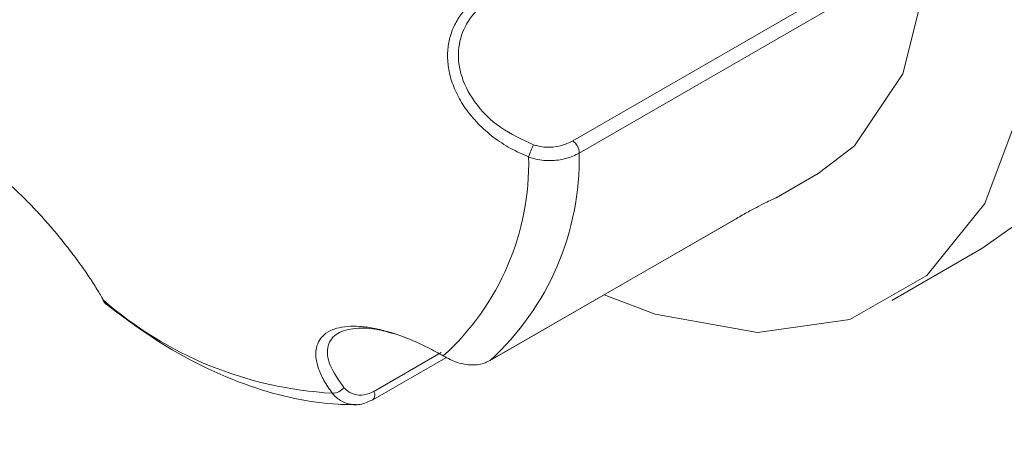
# Model space of a CAD drawing. Header units: millimetres. Extents: x -420 to 420, y -297 to 297.
# Tile 107 of 141: x 223 to 233, y 154 to 158. Entities that reach past the tile are written whole.
import ezdxf

# ---------------------------------------------------------------- set-up
doc = ezdxf.new("R2010")
doc.units = ezdxf.units.MM
doc.header["$MEASUREMENT"] = 0
doc.layers.add('layer 1', color=7, linetype='Continuous')

msp = doc.modelspace()

# ---------------------------------------------------------------- linework, layer by layer
at = {"layer": 'layer 1', "color": 7, "lineweight": 9}
for points in [[(222.2667, 174.6862), (222.2667, 174.6862), (256.9082, 154.6881), (256.9082, 154.6881)], [(228.5545, 156.7869), (228.5545, 156.7869), (230.8789, 158.1287), (230.8789, 158.1287)], [(230.941, 158.0131), (230.941, 158.0131), (228.6168, 156.6713), (228.6168, 156.6713)], [(228.6168, 156.6713), (228.6163, 156.7177), (228.593, 156.7608), (228.5545, 156.7869)], [(228.1855, 156.751), (228.1661, 156.7142), (228.1504, 156.6754), (228.1387, 156.6353)], [(227.332, 154.7544), (227.8611, 155.2345), (228.1556, 155.921), (228.1387, 156.6353)], [(227.7766, 154.7125), (228.3244, 155.2148), (228.6303, 155.9282), (228.6168, 156.6712)], [(230.4753, 156.2491), (230.4753, 156.2491), (230.8739, 156.4793), (230.8739, 156.4793)], [(227.7727, 154.7099), (227.7727, 154.7099), (230.0971, 156.0517), (230.0971, 156.0517)], [(227.7766, 154.7125), (227.7766, 154.7125), (230.101, 156.0542), (230.101, 156.0542)], [(230.101, 156.0542), (230.101, 156.0542), (230.0971, 156.0517), (230.0971, 156.0517)], [(231.5672, 155.2783), (231.5672, 155.2783), (232.4168, 155.769), (232.4168, 155.769)], [(224.1204, 155.2844), (224.7225, 154.7568), (225.4842, 154.4461), (226.2836, 154.4021)], [(226.6655, 154.3377), (226.6655, 154.3377), (227.3549, 154.7356), (227.3549, 154.7356)], [(226.6773, 154.4189), (226.6773, 154.4189), (227.3131, 154.786), (227.3131, 154.786)], [(227.7727, 154.7099), (227.7727, 154.7099), (227.7766, 154.7125), (227.7766, 154.7125)], [(226.2836, 154.4021), (226.3268, 154.4006), (226.3679, 154.4211), (226.3926, 154.4566)], [(226.6655, 154.3377), (226.6871, 154.3592), (226.692, 154.3923), (226.6773, 154.4189)]]:
    msp.add_open_spline(points, degree=3, dxfattribs=at)
for points, knots in [([(234.7251, 152.6663), (234.7251, 152.6663), (235.4807, 153.4446), (235.4807, 153.4446), (235.4807, 153.4446), (235.4807, 153.4446), (236.0212, 154.4912), (236.0212, 154.4912), (236.0212, 154.4912), (236.0212, 154.4912), (236.3268, 155.7677), (236.3268, 155.7677), (236.3268, 155.7677), (236.3268, 155.7677), (236.3864, 157.2269), (236.3864, 157.2269), (236.3864, 157.2269), (236.3864, 157.2269), (236.1974, 158.8151), (236.1974, 158.8151), (236.1974, 158.8151), (236.1974, 158.8151), (235.7672, 160.4738), (235.7672, 160.4738), (235.7672, 160.4738), (235.7672, 160.4738), (235.1115, 162.1417), (235.1115, 162.1417), (235.1115, 162.1417), (235.1115, 162.1417), (234.2544, 163.757), (234.2544, 163.757), (234.2544, 163.757), (234.2544, 163.757), (233.2277, 165.2608), (233.2277, 165.2608), (233.2277, 165.2608), (233.2277, 165.2608), (232.0691, 166.597), (232.0691, 166.597), (232.0691, 166.597), (232.0691, 166.597), (230.8212, 167.7168), (230.8212, 167.7168)], [0, 0, 0, 0, 0.083333, 0.083333, 0.083333, 0.083333, 0.166667, 0.166667, 0.166667, 0.166667, 0.25, 0.25, 0.25, 0.25, 0.333333, 0.333333, 0.333333, 0.333333, 0.416667, 0.416667, 0.416667, 0.416667, 0.5, 0.5, 0.5, 0.5, 0.583333, 0.583333, 0.583333, 0.583333, 0.666667, 0.666667, 0.666667, 0.666667, 0.75, 0.75, 0.75, 0.75, 0.833333, 0.833333, 0.833333, 0.833333, 1, 1, 1, 1]), ([(230.8212, 167.7168), (230.8212, 167.7168), (232.05, 166.4695), (232.05, 166.4695), (232.05, 166.4695), (232.05, 166.4695), (233.1606, 165.0173), (233.1606, 165.0173), (233.1606, 165.0173), (233.1606, 165.0173), (234.1082, 163.4189), (234.1082, 163.4189), (234.1082, 163.4189), (234.1082, 163.4189), (234.8547, 161.7392), (234.8547, 161.7392), (234.8547, 161.7392), (234.8547, 161.7392), (235.3698, 160.046), (235.3698, 160.046), (235.3698, 160.046), (235.3698, 160.046), (235.6326, 158.4075), (235.6326, 158.4075), (235.6326, 158.4075), (235.6326, 158.4075), (235.6326, 156.89), (235.6326, 156.89), (235.6326, 156.89), (235.6326, 156.89), (235.3698, 155.5551), (235.3698, 155.5551), (235.3698, 155.5551), (235.3698, 155.5551), (234.8547, 154.4564), (234.8547, 154.4564), (234.8547, 154.4564), (234.8547, 154.4564), (234.1082, 153.6386), (234.1082, 153.6386), (234.1082, 153.6386), (234.1082, 153.6386), (233.1606, 153.1344), (233.1606, 153.1344), (233.1606, 153.1344), (233.1606, 153.1344), (232.05, 152.9645), (232.05, 152.9645), (232.05, 152.9645), (232.05, 152.9645), (230.8212, 153.1357), (230.8212, 153.1357)], [0, 0, 0, 0, 0.071429, 0.071429, 0.071429, 0.071429, 0.142857, 0.142857, 0.142857, 0.142857, 0.214286, 0.214286, 0.214286, 0.214286, 0.285714, 0.285714, 0.285714, 0.285714, 0.357143, 0.357143, 0.357143, 0.357143, 0.428571, 0.428571, 0.428571, 0.428571, 0.5, 0.5, 0.5, 0.5, 0.571429, 0.571429, 0.571429, 0.571429, 0.642857, 0.642857, 0.642857, 0.642857, 0.714286, 0.714286, 0.714286, 0.714286, 0.785714, 0.785714, 0.785714, 0.785714, 0.857143, 0.857143, 0.857143, 0.857143, 1, 1, 1, 1]), ([(225.9469, 166.9764), (225.9469, 166.9764), (226.3433, 167.155), (226.3433, 167.155), (226.3433, 167.155), (226.3433, 167.155), (227.2129, 167.2785), (227.2129, 167.2785), (227.2129, 167.2785), (227.2129, 167.2785), (228.1813, 167.1058), (228.1813, 167.1058), (228.1813, 167.1058), (228.1813, 167.1058), (229.1999, 166.6456), (229.1999, 166.6456), (229.1999, 166.6456), (229.1999, 166.6456), (230.2176, 165.9211), (230.2176, 165.9211), (230.2176, 165.9211), (230.2176, 165.9211), (231.1832, 164.9685), (231.1832, 164.9685), (231.1832, 164.9685), (231.1832, 164.9685), (232.0486, 163.8354), (232.0486, 163.8354), (232.0486, 163.8354), (232.0486, 163.8354), (232.7701, 162.5791), (232.7701, 162.5791), (232.7701, 162.5791), (232.7701, 162.5791), (233.312, 161.2622), (233.312, 161.2622), (233.312, 161.2622), (233.312, 161.2622), (233.6464, 159.9508), (233.6464, 159.9508), (233.6464, 159.9508), (233.6464, 159.9508), (233.7571, 158.7106), (233.7571, 158.7106), (233.7571, 158.7106), (233.7571, 158.7106), (233.6385, 157.604), (233.6385, 157.604), (233.6385, 157.604), (233.6385, 157.604), (233.2963, 156.6865), (233.2963, 156.6865), (233.2963, 156.6865), (233.2963, 156.6865), (232.7477, 156.0038), (232.7477, 156.0038), (232.7477, 156.0038), (232.7477, 156.0038), (232.4168, 155.769), (232.4168, 155.769)], [0, 0, 0, 0, 0.0625, 0.0625, 0.0625, 0.0625, 0.125, 0.125, 0.125, 0.125, 0.1875, 0.1875, 0.1875, 0.1875, 0.25, 0.25, 0.25, 0.25, 0.3125, 0.3125, 0.3125, 0.3125, 0.375, 0.375, 0.375, 0.375, 0.4375, 0.4375, 0.4375, 0.4375, 0.5, 0.5, 0.5, 0.5, 0.5625, 0.5625, 0.5625, 0.5625, 0.625, 0.625, 0.625, 0.625, 0.6875, 0.6875, 0.6875, 0.6875, 0.75, 0.75, 0.75, 0.75, 0.8125, 0.8125, 0.8125, 0.8125, 0.875, 0.875, 0.875, 0.875, 1, 1, 1, 1]), ([(225.4936, 166.6645), (225.4936, 166.6645), (226.3633, 166.788), (226.3633, 166.788), (226.3633, 166.788), (226.3633, 166.788), (227.3316, 166.6153), (227.3316, 166.6153), (227.3316, 166.6153), (227.3316, 166.6153), (228.3502, 166.1552), (228.3502, 166.1552), (228.3502, 166.1552), (228.3502, 166.1552), (229.3678, 165.4305), (229.3678, 165.4305), (229.3678, 165.4305), (229.3678, 165.4305), (230.3335, 164.4779), (230.3335, 164.4779), (230.3335, 164.4779), (230.3335, 164.4779), (231.1989, 163.345), (231.1989, 163.345), (231.1989, 163.345), (231.1989, 163.345), (231.9205, 162.0886), (231.9205, 162.0886), (231.9205, 162.0886), (231.9205, 162.0886), (232.4621, 160.7716), (232.4621, 160.7716), (232.4621, 160.7716), (232.4621, 160.7716), (232.7967, 159.4603), (232.7967, 159.4603), (232.7967, 159.4603), (232.7967, 159.4603), (232.9075, 158.2202), (232.9075, 158.2202), (232.9075, 158.2202), (232.9075, 158.2202), (232.7888, 157.1136), (232.7888, 157.1136), (232.7888, 157.1136), (232.7888, 157.1136), (232.4466, 156.1959), (232.4466, 156.1959), (232.4466, 156.1959), (232.4466, 156.1959), (231.8981, 155.5133), (231.8981, 155.5133), (231.8981, 155.5133), (231.8981, 155.5133), (231.1708, 155.0998), (231.1708, 155.0998), (231.1708, 155.0998), (231.1708, 155.0998), (230.3012, 154.9765), (230.3012, 154.9765), (230.3012, 154.9765), (230.3012, 154.9765), (229.3328, 155.1491), (229.3328, 155.1491), (229.3328, 155.1491), (229.3328, 155.1491), (228.852, 155.3329), (228.852, 155.3329)], [0, 0, 0, 0, 0.055556, 0.055556, 0.055556, 0.055556, 0.111111, 0.111111, 0.111111, 0.111111, 0.166667, 0.166667, 0.166667, 0.166667, 0.222222, 0.222222, 0.222222, 0.222222, 0.277778, 0.277778, 0.277778, 0.277778, 0.333333, 0.333333, 0.333333, 0.333333, 0.388889, 0.388889, 0.388889, 0.388889, 0.444444, 0.444444, 0.444444, 0.444444, 0.5, 0.5, 0.5, 0.5, 0.555556, 0.555556, 0.555556, 0.555556, 0.611111, 0.611111, 0.611111, 0.611111, 0.666667, 0.666667, 0.666667, 0.666667, 0.722222, 0.722222, 0.722222, 0.722222, 0.777778, 0.777778, 0.777778, 0.777778, 0.833333, 0.833333, 0.833333, 0.833333, 0.888889, 0.888889, 0.888889, 0.888889, 1, 1, 1, 1]), ([(225.7905, 165.285), (225.7905, 165.285), (226.1018, 165.4253), (226.1018, 165.4253), (226.1018, 165.4253), (226.1018, 165.4253), (226.9075, 165.5159), (226.9075, 165.5159), (226.9075, 165.5159), (226.9075, 165.5159), (227.8104, 165.2907), (227.8104, 165.2907), (227.8104, 165.2907), (227.8104, 165.2907), (228.7488, 164.765), (228.7488, 164.765), (228.7488, 164.765), (228.7488, 164.765), (229.6588, 163.9746), (229.6588, 163.9746), (229.6588, 163.9746), (229.6588, 163.9746), (230.4783, 162.9736), (230.4783, 162.9736), (230.4783, 162.9736), (230.4783, 162.9736), (231.1516, 161.83), (231.1516, 161.83), (231.1516, 161.83), (231.1516, 161.83), (231.6328, 160.6218), (231.6328, 160.6218), (231.6328, 160.6218), (231.6328, 160.6218), (231.889, 159.4315), (231.889, 159.4315), (231.889, 159.4315), (231.889, 159.4315), (231.9029, 158.3398), (231.9029, 158.3398), (231.9029, 158.3398), (231.9029, 158.3398), (231.6735, 157.4215), (231.6735, 157.4215), (231.6735, 157.4215), (231.6735, 157.4215), (231.2163, 156.739), (231.2163, 156.739), (231.2163, 156.739), (231.2163, 156.739), (230.8739, 156.4793), (230.8739, 156.4793)], [0, 0, 0, 0, 0.071429, 0.071429, 0.071429, 0.071429, 0.142857, 0.142857, 0.142857, 0.142857, 0.214286, 0.214286, 0.214286, 0.214286, 0.285714, 0.285714, 0.285714, 0.285714, 0.357143, 0.357143, 0.357143, 0.357143, 0.428571, 0.428571, 0.428571, 0.428571, 0.5, 0.5, 0.5, 0.5, 0.571429, 0.571429, 0.571429, 0.571429, 0.642857, 0.642857, 0.642857, 0.642857, 0.714286, 0.714286, 0.714286, 0.714286, 0.785714, 0.785714, 0.785714, 0.785714, 0.857143, 0.857143, 0.857143, 0.857143, 1, 1, 1, 1]), ([(228.1387, 156.6353), (228.0809, 156.661), (228.0232, 156.6865), (227.9676, 156.7168), (227.9676, 156.7168), (227.9106, 156.7481), (227.8559, 156.7845), (227.8041, 156.824), (227.8041, 156.824), (227.7537, 156.8627), (227.7062, 156.9045), (227.6623, 156.9494), (227.6623, 156.9494), (227.6169, 156.9958), (227.5756, 157.0455), (227.5396, 157.0977), (227.5396, 157.0977), (227.5078, 157.1435), (227.4799, 157.1912), (227.4566, 157.24), (227.4566, 157.24), (227.4325, 157.2905), (227.4133, 157.3422), (227.3995, 157.3944), (227.3995, 157.3944), (227.3873, 157.44), (227.3793, 157.4859), (227.3754, 157.5314), (227.3754, 157.5314), (227.3717, 157.5783), (227.3725, 157.6245), (227.3776, 157.6698), (227.3776, 157.6698), (227.3824, 157.7123), (227.3913, 157.7538), (227.4039, 157.7935), (227.4039, 157.7935), (227.4168, 157.8345), (227.4338, 157.8737), (227.4544, 157.9109), (227.4544, 157.9109), (227.4751, 157.9484), (227.4995, 157.9839), (227.5272, 158.0168), (227.5272, 158.0168), (227.5555, 158.0507), (227.5871, 158.0819), (227.6217, 158.1102), (227.6217, 158.1102), (227.6583, 158.1403), (227.6982, 158.1671), (227.7405, 158.191), (227.7405, 158.191), (227.784, 158.2154), (227.83, 158.2365), (227.8785, 158.2533), (227.8785, 158.2533), (227.9003, 158.2609), (227.9224, 158.2677), (227.9448, 158.2745)], [0, 0, 0, 0, 0.0625, 0.0625, 0.0625, 0.0625, 0.125, 0.125, 0.125, 0.125, 0.1875, 0.1875, 0.1875, 0.1875, 0.25, 0.25, 0.25, 0.25, 0.3125, 0.3125, 0.3125, 0.3125, 0.375, 0.375, 0.375, 0.375, 0.4375, 0.4375, 0.4375, 0.4375, 0.5, 0.5, 0.5, 0.5, 0.5625, 0.5625, 0.5625, 0.5625, 0.625, 0.625, 0.625, 0.625, 0.6875, 0.6875, 0.6875, 0.6875, 0.75, 0.75, 0.75, 0.75, 0.8125, 0.8125, 0.8125, 0.8125, 0.875, 0.875, 0.875, 0.875, 1, 1, 1, 1]), ([(228.0106, 158.2289), (227.9899, 158.2222), (227.9692, 158.2158), (227.9489, 158.2085), (227.9489, 158.2085), (227.8598, 158.1767), (227.7784, 158.1313), (227.7089, 158.0745), (227.7089, 158.0745), (227.6453, 158.0226), (227.5917, 157.9612), (227.5522, 157.8915), (227.5522, 157.8915), (227.5143, 157.8248), (227.4893, 157.7504), (227.4797, 157.6722), (227.4797, 157.6722), (227.4699, 157.5918), (227.4764, 157.5071), (227.4991, 157.4238), (227.4991, 157.4238), (227.5241, 157.3319), (227.569, 157.2417), (227.6285, 157.1581), (227.6285, 157.1581), (227.6945, 157.0659), (227.7786, 156.9819), (227.8742, 156.9156), (227.8742, 156.9156), (227.9703, 156.849), (228.0779, 156.8), (228.1855, 156.751)], [0, 0, 0, 0, 0.111111, 0.111111, 0.111111, 0.111111, 0.222222, 0.222222, 0.222222, 0.222222, 0.333333, 0.333333, 0.333333, 0.333333, 0.444444, 0.444444, 0.444444, 0.444444, 0.555556, 0.555556, 0.555556, 0.555556, 0.666667, 0.666667, 0.666667, 0.666667, 0.777778, 0.777778, 0.777778, 0.777778, 1, 1, 1, 1]), ([(228.1855, 156.751), (228.1979, 156.747), (228.2105, 156.7429), (228.223, 156.7396), (228.223, 156.7396), (228.2608, 156.7296), (228.3005, 156.7264), (228.3395, 156.7277), (228.3395, 156.7277), (228.3798, 156.7288), (228.4192, 156.7349), (228.4547, 156.7455), (228.4547, 156.7455), (228.4907, 156.7562), (228.5225, 156.7715), (228.5545, 156.7869)], [0, 0, 0, 0, 0.2, 0.2, 0.2, 0.2, 0.4, 0.4, 0.4, 0.4, 0.6, 0.6, 0.6, 0.6, 1, 1, 1, 1]), ([(228.6168, 156.6713), (228.5763, 156.6523), (228.536, 156.6333), (228.4904, 156.6207), (228.4904, 156.6207), (228.4445, 156.6079), (228.3933, 156.6016), (228.3414, 156.6013), (228.3414, 156.6013), (228.29, 156.6009), (228.2378, 156.6063), (228.1885, 156.6198), (228.1885, 156.6198), (228.1717, 156.6244), (228.1552, 156.6299), (228.1387, 156.6353)], [0, 0, 0, 0, 0.2, 0.2, 0.2, 0.2, 0.4, 0.4, 0.4, 0.4, 0.6, 0.6, 0.6, 0.6, 1, 1, 1, 1]), ([(222.8781, 156.5711), (222.8892, 156.5748), (222.9003, 156.5787), (222.9154, 156.5776), (222.9154, 156.5776), (222.9311, 156.5765), (222.9511, 156.5704), (222.974, 156.5601), (222.974, 156.5601), (222.9966, 156.5501), (223.0219, 156.5362), (223.0502, 156.5181), (223.0502, 156.5181), (223.0794, 156.4994), (223.1119, 156.4761), (223.1469, 156.4488), (223.1469, 156.4488), (223.1778, 156.4245), (223.2107, 156.3972), (223.245, 156.3667), (223.245, 156.3667), (223.2807, 156.3353), (223.3181, 156.3005), (223.3563, 156.2632), (223.3563, 156.2632), (223.39, 156.2302), (223.4244, 156.1953), (223.4591, 156.1589), (223.4591, 156.1589), (223.4948, 156.1214), (223.5309, 156.0822), (223.5667, 156.042), (223.5667, 156.042), (223.6004, 156.0041), (223.6338, 155.9655), (223.6666, 155.9263), (223.6666, 155.9263), (223.7002, 155.8862), (223.7331, 155.8457), (223.7649, 155.8054), (223.7649, 155.8054), (223.7971, 155.7646), (223.8283, 155.7241), (223.8579, 155.6841), (223.8579, 155.6841), (223.8882, 155.6431), (223.9172, 155.603), (223.9444, 155.5638), (223.9444, 155.5638), (223.9731, 155.5224), (224.0001, 155.4823), (224.0248, 155.4436), (224.0248, 155.4436), (224.0502, 155.4041), (224.0735, 155.3663), (224.094, 155.331), (224.094, 155.331), (224.103, 155.3151), (224.1117, 155.2998), (224.1204, 155.2844)], [0, 0, 0, 0, 0.0625, 0.0625, 0.0625, 0.0625, 0.125, 0.125, 0.125, 0.125, 0.1875, 0.1875, 0.1875, 0.1875, 0.25, 0.25, 0.25, 0.25, 0.3125, 0.3125, 0.3125, 0.3125, 0.375, 0.375, 0.375, 0.375, 0.4375, 0.4375, 0.4375, 0.4375, 0.5, 0.5, 0.5, 0.5, 0.5625, 0.5625, 0.5625, 0.5625, 0.625, 0.625, 0.625, 0.625, 0.6875, 0.6875, 0.6875, 0.6875, 0.75, 0.75, 0.75, 0.75, 0.8125, 0.8125, 0.8125, 0.8125, 0.875, 0.875, 0.875, 0.875, 1, 1, 1, 1]), ([(230.101, 156.0542), (230.1394, 156.0762), (230.1781, 156.0982), (230.2134, 156.1178), (230.2134, 156.1178), (230.2496, 156.138), (230.2825, 156.1554), (230.3121, 156.1709), (230.3121, 156.1709), (230.3407, 156.1859), (230.3664, 156.1988), (230.3884, 156.2095), (230.3884, 156.2095), (230.411, 156.2206), (230.4298, 156.2293), (230.4439, 156.2358), (230.4439, 156.2358), (230.4576, 156.2421), (230.4666, 156.2461), (230.4731, 156.2487), (230.4731, 156.2487), (230.4798, 156.2515), (230.4835, 156.2528), (230.4762, 156.2498), (230.4762, 156.2498), (230.4753, 156.2495), (230.4742, 156.2491), (230.4731, 156.2487)], [0, 0, 0, 0, 0.125, 0.125, 0.125, 0.125, 0.25, 0.25, 0.25, 0.25, 0.375, 0.375, 0.375, 0.375, 0.5, 0.5, 0.5, 0.5, 0.625, 0.625, 0.625, 0.625, 0.75, 0.75, 0.75, 0.75, 1, 1, 1, 1]), ([(224.1082, 155.3074), (224.1176, 155.2841), (224.1271, 155.2606), (224.1452, 155.2467), (224.1452, 155.2467), (224.1509, 155.2425), (224.1572, 155.239), (224.1637, 155.2356)], [0, 0, 0, 0, 0.333333, 0.333333, 0.333333, 0.333333, 1, 1, 1, 1]), ([(224.1204, 155.2844), (224.128, 155.2711), (224.1356, 155.258), (224.145, 155.248), (224.145, 155.248), (224.1505, 155.2423), (224.1566, 155.2377), (224.1627, 155.2331)], [0, 0, 0, 0, 0.333333, 0.333333, 0.333333, 0.333333, 1, 1, 1, 1]), ([(224.1404, 155.2488), (224.2942, 155.134), (224.448, 155.0192), (224.6038, 154.9173), (224.6038, 154.9173), (224.9015, 154.7226), (225.2067, 154.5749), (225.5106, 154.4694), (225.5106, 154.4694), (225.7902, 154.3723), (226.0684, 154.3107), (226.3387, 154.2974), (226.3387, 154.2974), (226.4037, 154.2943), (226.4684, 154.2939), (226.533, 154.2934)], [0, 0, 0, 0, 0.2, 0.2, 0.2, 0.2, 0.4, 0.4, 0.4, 0.4, 0.6, 0.6, 0.6, 0.6, 1, 1, 1, 1]), ([(226.2836, 154.4021), (226.2558, 154.4424), (226.2279, 154.4825), (226.2054, 154.5222), (226.2054, 154.5222), (226.1823, 154.5629), (226.1649, 154.6028), (226.1521, 154.6415), (226.1521, 154.6415), (226.1397, 154.679), (226.132, 154.7154), (226.1296, 154.7498), (226.1296, 154.7498), (226.1272, 154.7853), (226.1303, 154.8188), (226.1394, 154.8493), (226.1394, 154.8493), (226.1473, 154.8763), (226.1599, 154.9008), (226.1769, 154.9225), (226.1769, 154.9225), (226.1945, 154.945), (226.217, 154.9646), (226.2442, 154.9809), (226.2442, 154.9809), (226.2679, 154.9949), (226.2952, 155.0066), (226.3255, 155.0153), (226.3255, 155.0153), (226.357, 155.0242), (226.3915, 155.0303), (226.4291, 155.033), (226.4291, 155.033), (226.4642, 155.0358), (226.5019, 155.0358), (226.5413, 155.0332), (226.5413, 155.0332), (226.582, 155.0306), (226.6245, 155.0251), (226.6685, 155.0171), (226.6685, 155.0171), (226.7128, 155.009), (226.7587, 154.9981), (226.8053, 154.985), (226.8053, 154.985), (226.853, 154.9715), (226.9014, 154.9556), (226.9502, 154.9373), (226.9502, 154.9373), (227.002, 154.918), (227.0539, 154.8962), (227.1057, 154.8726), (227.1057, 154.8726), (227.1588, 154.8483), (227.2114, 154.8219), (227.2628, 154.7934), (227.2628, 154.7934), (227.2861, 154.7807), (227.3091, 154.7676), (227.332, 154.7544)], [0, 0, 0, 0, 0.0625, 0.0625, 0.0625, 0.0625, 0.125, 0.125, 0.125, 0.125, 0.1875, 0.1875, 0.1875, 0.1875, 0.25, 0.25, 0.25, 0.25, 0.3125, 0.3125, 0.3125, 0.3125, 0.375, 0.375, 0.375, 0.375, 0.4375, 0.4375, 0.4375, 0.4375, 0.5, 0.5, 0.5, 0.5, 0.5625, 0.5625, 0.5625, 0.5625, 0.625, 0.625, 0.625, 0.625, 0.6875, 0.6875, 0.6875, 0.6875, 0.75, 0.75, 0.75, 0.75, 0.8125, 0.8125, 0.8125, 0.8125, 0.875, 0.875, 0.875, 0.875, 1, 1, 1, 1]), ([(226.8838, 154.9591), (226.8293, 154.9752), (226.7748, 154.9911), (226.723, 155.0016), (226.723, 155.0016), (226.6428, 155.0177), (226.5688, 155.0203), (226.5039, 155.0142), (226.5039, 155.0142), (226.4372, 155.0079), (226.3801, 154.9924), (226.337, 154.9668), (226.337, 154.9668), (226.2895, 154.9387), (226.2592, 154.8983), (226.2457, 154.8502), (226.2457, 154.8502), (226.2309, 154.7968), (226.2366, 154.7339), (226.2643, 154.6668), (226.2643, 154.6668), (226.2923, 154.5995), (226.3424, 154.528), (226.3926, 154.4566)], [0, 0, 0, 0, 0.142857, 0.142857, 0.142857, 0.142857, 0.285714, 0.285714, 0.285714, 0.285714, 0.428571, 0.428571, 0.428571, 0.428571, 0.571429, 0.571429, 0.571429, 0.571429, 0.714286, 0.714286, 0.714286, 0.714286, 1, 1, 1, 1]), ([(227.332, 154.7544), (227.3762, 154.7309), (227.4205, 154.7077), (227.4656, 154.6921), (227.4656, 154.6921), (227.5109, 154.6768), (227.5571, 154.6694), (227.6019, 154.6688), (227.6019, 154.6688), (227.6472, 154.6685), (227.6908, 154.6749), (227.7298, 154.6905), (227.7298, 154.6905), (227.7459, 154.6967), (227.7612, 154.7047), (227.7766, 154.7125)], [0, 0, 0, 0, 0.2, 0.2, 0.2, 0.2, 0.4, 0.4, 0.4, 0.4, 0.6, 0.6, 0.6, 0.6, 1, 1, 1, 1]), ([(226.3926, 154.4566), (226.3995, 154.449), (226.4063, 154.4413), (226.4137, 154.4344), (226.4137, 154.4344), (226.4357, 154.4141), (226.4631, 154.4), (226.4921, 154.3919), (226.4921, 154.3919), (226.5221, 154.3834), (226.554, 154.3808), (226.5849, 154.3864), (226.5849, 154.3864), (226.6163, 154.3917), (226.6468, 154.4054), (226.6773, 154.4189)], [0, 0, 0, 0, 0.2, 0.2, 0.2, 0.2, 0.4, 0.4, 0.4, 0.4, 0.6, 0.6, 0.6, 0.6, 1, 1, 1, 1]), ([(226.6489, 154.3333), (226.6304, 154.324), (226.6119, 154.3146), (226.5927, 154.308), (226.5927, 154.308), (226.5731, 154.3009), (226.5527, 154.2967), (226.5324, 154.2947), (226.5324, 154.2947), (226.5126, 154.2926), (226.4928, 154.2926), (226.4733, 154.2947), (226.4733, 154.2947), (226.4531, 154.2969), (226.4333, 154.3013), (226.4141, 154.3078), (226.4141, 154.3078), (226.3956, 154.3143), (226.3777, 154.3228), (226.3607, 154.3329), (226.3607, 154.3329), (226.3433, 154.3435), (226.3267, 154.356), (226.3119, 154.3706), (226.3119, 154.3706), (226.3019, 154.3804), (226.2928, 154.3912), (226.2836, 154.4021)], [0, 0, 0, 0, 0.125, 0.125, 0.125, 0.125, 0.25, 0.25, 0.25, 0.25, 0.375, 0.375, 0.375, 0.375, 0.5, 0.5, 0.5, 0.5, 0.625, 0.625, 0.625, 0.625, 0.75, 0.75, 0.75, 0.75, 1, 1, 1, 1]), ([(226.6489, 154.3333), (226.6489, 154.3333), (226.6598, 154.335), (226.6598, 154.335), (226.6598, 154.335), (226.6598, 154.335), (226.6655, 154.3377), (226.6655, 154.3377)], [0, 0, 0, 0, 0.333333, 0.333333, 0.333333, 0.333333, 1, 1, 1, 1])]:
    msp.add_open_spline(points, degree=3, knots=knots, dxfattribs=at)

doc.saveas('drawing.dxf')
